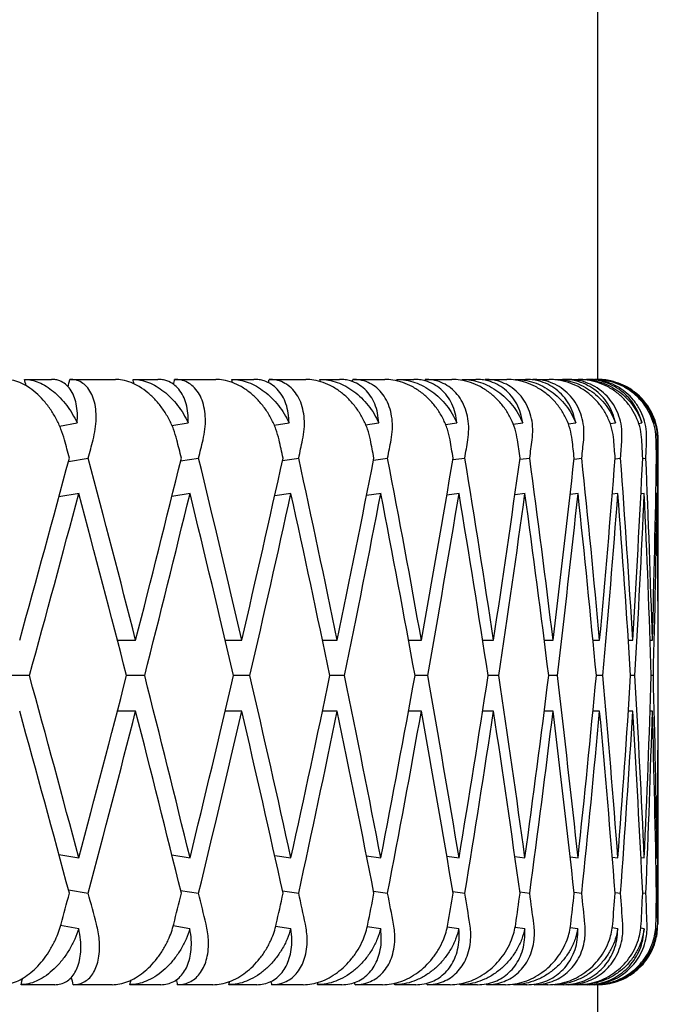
# Model space of a CAD drawing. Header units: millimetres. Extents: x 8 to 740, y 12 to 985.
# Tile 45 of 64: x 466.7 to 471.98, y 572.32 to 580.45. Entities that reach past the tile are written whole.
import ezdxf

# ---------------------------------------------------------------- set-up
doc = ezdxf.new("R2010")
doc.units = ezdxf.units.MM

msp = doc.modelspace()

# ---------------------------------------------------------------- linework, layer by layer
at = {"color": 7, "linetype": 'Continuous', "lineweight": 30}
for p, q in [((471.4809, 577.4774), (471.4809, 581.4774)), ((466.7433, 577.4774), (466.9661, 577.4774)), ((467.1197, 577.4774), (467.495, 577.4774)), ((467.6406, 577.4774), (467.8445, 577.4774)), ((467.9846, 577.4774), (468.3252, 577.4774)), ((468.4567, 577.4774), (468.6402, 577.4774)), ((468.7657, 577.4774), (469.0691, 577.4774)), ((469.1856, 577.4774), (469.3471, 577.4774)), ((469.4572, 577.4774), (469.7211, 577.4774)), ((469.8215, 577.4774), (469.96, 577.4774)), ((470.0537, 577.4774), (470.276, 577.4774)), ((470.3597, 577.4774), (470.474, 577.4774)), ((470.5507, 577.4774), (470.7298, 577.4774)), ((470.796, 577.4774), (470.8854, 577.4774)), ((470.9444, 577.4774), (471.079, 577.4774)), ((471.1273, 577.4774), (471.1909, 577.4774)), ((471.2318, 577.4774), (471.3208, 577.4774)), ((471.3508, 577.4774), (471.3883, 577.4774)), ((471.4108, 577.4774), (471.4535, 577.4774)), ((471.465, 577.4774), (471.4761, 577.4774)), ((471.5146, 577.4763), (471.4809, 577.4774)), ((467.033, 577.0915), (467.1795, 577.1175)), ((467.9615, 577.0955), (468.097, 577.1175)), ((468.8068, 577.0989), (468.9299, 577.1175)), ((469.5623, 577.1019), (469.6718, 577.1175)), ((470.2223, 577.1047), (470.3171, 577.1175)), ((470.7817, 577.1072), (470.861, 577.1175)), ((471.2362, 577.1096), (471.2992, 577.1175)), ((471.5823, 577.1118), (471.6285, 577.1175)), ((471.8175, 577.114), (471.8462, 577.1175)), ((471.9399, 577.1162), (471.9509, 577.1175)), ((471.9809, 575.6147), (471.9809, 576.9774)), ((467.1069, 576.7983), (467.2708, 576.8274)), ((468.0341, 576.8032), (468.1829, 576.8274)), ((468.8767, 576.8073), (469.0097, 576.8274)), ((469.6285, 576.8108), (469.745, 576.8274)), ((470.2838, 576.814), (470.3831, 576.8274)), ((470.8376, 576.8168), (470.9192, 576.8274)), ((471.2858, 576.8194), (471.3493, 576.8274)), ((471.6249, 576.8218), (471.67, 576.8274)), ((471.8524, 576.8242), (471.8789, 576.8274)), ((471.9666, 576.8264), (471.9744, 576.8274)), ((467.1949, 576.5355), (467.0277, 576.5058)), ((468.1117, 576.5351), (467.9618, 576.5108)), ((468.9457, 576.5351), (468.8115, 576.5149)), ((469.691, 576.5355), (469.5705, 576.5183)), ((470.3349, 576.5351), (470.2342, 576.5215)), ((470.8821, 576.5355), (470.796, 576.5243)), ((471.3183, 576.5351), (471.2534, 576.527)), ((471.648, 576.5351), (471.6015, 576.5294)), ((471.8661, 576.5351), (471.8381, 576.5318)), ((471.9709, 576.5351), (471.9616, 576.534)), ((467.5115, 575.3223), (467.6625, 575.3223)), ((468.4029, 575.3223), (468.5397, 575.3223)), ((469.2068, 575.3223), (469.3289, 575.3223)), ((469.9171, 575.3223), (470.0242, 575.3223)), ((470.5302, 575.3223), (470.6202, 575.3223)), ((471.0389, 575.3223), (471.1123, 575.3223)), ((471.4419, 575.3223), (471.497, 575.3223)), ((471.7342, 575.3223), (471.7711, 575.3223)), ((471.9142, 575.3223), (471.9327, 575.3223)), ((466.7848, 575.0299), (466.6227, 575.0299)), ((467.7369, 575.0299), (467.5875, 575.0299)), ((468.6072, 575.0299), (468.4716, 575.0299)), ((469.389, 575.0299), (469.2682, 575.0299)), ((470.0764, 575.0299), (469.9713, 575.0299)), ((470.6641, 575.0299), (470.5755, 575.0299)), ((471.1477, 575.0299), (471.0763, 575.0299)), ((471.5234, 575.0299), (471.4698, 575.0299)), ((471.7885, 575.0299), (471.753, 575.0299)), ((471.9409, 575.0299), (471.9238, 575.0299)), ((467.6625, 574.7375), (467.512, 574.7375)), ((468.5397, 574.7375), (468.4029, 574.7375)), ((469.3289, 574.7375), (469.2068, 574.7375)), ((470.0242, 574.7375), (469.9177, 574.7375)), ((470.6202, 574.7375), (470.5302, 574.7375)), ((471.1123, 574.7375), (471.0395, 574.7375)), ((471.497, 574.7375), (471.4419, 574.7375)), ((471.7711, 574.7375), (471.7342, 574.7375)), ((471.9327, 574.7375), (471.9142, 574.7375)), ((471.9809, 572.9774), (471.9809, 574.4452)), ((467.0281, 573.554), (467.193, 573.5247)), ((467.9618, 573.5491), (468.1117, 573.5247)), ((468.8115, 573.545), (468.9457, 573.5247)), ((469.5709, 573.5414), (469.6887, 573.5247)), ((470.2342, 573.5383), (470.3349, 573.5247)), ((470.7965, 573.5355), (470.8795, 573.5247)), ((471.2534, 573.5329), (471.3183, 573.5247)), ((471.6015, 573.5304), (471.648, 573.5247)), ((471.8381, 573.5281), (471.8661, 573.5247)), ((471.9616, 573.5258), (471.9709, 573.5247)), ((467.1069, 573.2615), (467.2708, 573.2324)), ((468.0341, 573.2566), (468.1829, 573.2324)), ((468.8767, 573.2525), (469.0097, 573.2324)), ((469.6285, 573.249), (469.745, 573.2324)), ((470.2838, 573.2459), (470.3831, 573.2324)), ((470.8376, 573.243), (470.9192, 573.2324)), ((471.2858, 573.2404), (471.3493, 573.2324)), ((471.6249, 573.238), (471.67, 573.2324)), ((471.8524, 573.2356), (471.8789, 573.2324)), ((471.9666, 573.2334), (471.9744, 573.2324)), ((467.1921, 572.9401), (467.0427, 572.9666)), ((468.1107, 572.9401), (467.9727, 572.9625)), ((468.9446, 572.9401), (468.8193, 572.959)), ((469.6875, 572.9401), (469.5762, 572.9559)), ((470.3337, 572.9401), (470.2373, 572.9531)), ((470.8782, 572.9401), (470.7978, 572.9505)), ((471.317, 572.9401), (471.2533, 572.9481)), ((471.6467, 572.9401), (471.6003, 572.9458)), ((471.8647, 572.9401), (471.8363, 572.9435)), ((471.9695, 572.9401), (471.9592, 572.9413)), ((466.9939, 572.4774), (466.715, 572.4774)), ((467.4685, 572.4774), (467.1471, 572.4774)), ((467.8698, 572.4774), (467.6146, 572.4774)), ((468.3013, 572.4774), (468.0095, 572.4774)), ((468.6629, 572.4774), (468.4333, 572.4774)), ((469.0479, 572.4774), (468.788, 572.4774)), ((469.3671, 572.4774), (469.1648, 572.4774)), ((469.7027, 572.4774), (469.4767, 572.4774)), ((469.977, 572.4774), (469.8036, 572.4774)), ((470.2607, 572.4774), (470.0702, 572.4774)), ((470.488, 572.4774), (470.3449, 572.4774)), ((470.7176, 572.4774), (470.5641, 572.4774)), ((470.8962, 572.4774), (470.7844, 572.4774)), ((471.0699, 572.4774), (470.9547, 572.4774)), ((471.1985, 572.4774), (471.1188, 572.4774)), ((471.3151, 572.4774), (471.2389, 572.4774)), ((471.3926, 572.4774), (471.3457, 572.4774)), ((471.4511, 572.4774), (471.4146, 572.4774)), ((471.477, 572.4774), (471.4632, 572.4774)), ((471.477, 572.4774), (471.4915, 572.4786)), ((471.4809, 567.6774), (471.4809, 572.4774))]:
    msp.add_line(p, q, dxfattribs=at)
msp.add_arc((471.4809, 576.9774), 0.5, 0, 49.5995, dxfattribs=at)
for centre, major_axis, ratio, start_param, end_param in [((456.9809, 575.6147), (-10.9055, 39.7521), 0.240393, 4.691953, 4.693309), ((456.9809, 574.4452), (11.676, 39.7583), 0.216249, 4.850419, 4.851998), ((456.9809, 575.6147), (-10.0366, 39.7507), 0.263266, 4.691805, 4.692789), ((456.9809, 574.4452), (10.9055, 39.7521), 0.240393, 4.853402, 4.85443), ((456.9809, 575.6147), (-9.0689, 39.7547), 0.284594, 4.69367, 4.694332), ((456.9809, 574.4452), (10.0366, 39.7507), 0.263266, 4.854206, 4.85495), ((456.9809, 575.6147), (-8.0036, 39.764), 0.30407, 4.697534, 4.698037), ((456.9809, 574.4452), (9.0689, 39.7547), 0.284594, 4.852906, 4.853407), ((456.9809, 575.6147), (-6.8442, 39.7777), 0.321364, 4.703565, 4.703925), ((456.9809, 574.4452), (8.0036, 39.764), 0.30407, 4.849398, 4.849702), ((456.9809, 575.6147), (-5.5972, 39.794), 0.336135, 4.71169, 4.711919), ((456.9809, 574.4452), (6.8442, 39.7777), 0.321364, 4.843613, 4.843814), ((456.9809, 575.6147), (-4.2731, 39.8107), 0.348049, 4.721694, 4.721822), ((456.9809, 575.0299), (-11.2816, 41.1228), 0.240393, 4.690168, 4.693808), ((456.9809, 574.4452), (12.0787, 41.1293), 0.216249, 4.833647, 4.837293), ((456.9809, 575.0299), (-10.3827, 41.1214), 0.263266, 4.689648, 4.693287), ((456.9809, 574.4452), (11.2816, 41.1228), 0.240393, 4.836079, 4.839725), ((456.9809, 575.0299), (-9.3816, 41.1256), 0.284594, 4.691191, 4.694831), ((456.9809, 574.4452), (10.3827, 41.1214), 0.263266, 4.836599, 4.840246), ((456.9809, 575.0299), (-8.2795, 41.1352), 0.30407, 4.694896, 4.698536), ((456.9809, 574.4452), (9.3816, 41.1256), 0.284594, 4.835056, 4.838702), ((456.9809, 575.0299), (-7.0802, 41.1493), 0.321364, 4.700785, 4.704424), ((456.9809, 574.4452), (8.2795, 41.1352), 0.30407, 4.831351, 4.834997), ((456.9809, 575.0299), (-5.7903, 41.1662), 0.336135, 4.708778, 4.712417), ((456.9809, 574.4452), (7.0802, 41.1493), 0.321364, 4.825463, 4.829109), ((456.9809, 575.0299), (-4.4205, 41.1834), 0.348049, 4.718681, 4.722321), ((456.9809, 574.4452), (5.7903, 41.1662), 0.336135, 4.817469, 4.821116), ((456.9809, 575.0299), (-2.9857, 41.1984), 0.356806, 4.73017, 4.733809), ((456.9809, 574.4452), (4.4205, 41.1834), 0.348049, 4.807566, 4.811213), ((456.9809, 575.0299), (-1.5048, 41.2086), 0.362166, 4.742798, 4.746437), ((456.9809, 574.4452), (2.9857, 41.1984), 0.356806, 4.796078, 4.799724), ((456.9809, 575.0299), (0, 41.2122), 0.36397, 4.756022, 4.759662), ((456.9809, 574.4452), (1.5048, 41.2086), 0.362166, 4.78345, 4.787096), ((456.9809, 575.0299), (12.0787, 41.1293), 0.216249, 4.782905, 4.819444), ((456.9809, 575.6147), (-11.2816, 41.1228), 0.240393, 4.639441, 4.675965), ((456.9809, 575.0299), (11.2816, 41.1228), 0.240393, 4.785337, 4.821876), ((456.9809, 575.6147), (-10.3827, 41.1214), 0.263266, 4.63892, 4.675445), ((456.9809, 575.0299), (10.3827, 41.1214), 0.263266, 4.785858, 4.822396), ((456.9809, 575.6147), (-9.3816, 41.1256), 0.284594, 4.640464, 4.676988), ((456.9809, 575.0299), (9.3816, 41.1256), 0.284594, 4.784314, 4.820853), ((456.9809, 575.6147), (-8.2795, 41.1352), 0.30407, 4.644169, 4.680693), ((456.9809, 575.0299), (8.2795, 41.1352), 0.30407, 4.780609, 4.817148), ((456.9809, 575.6147), (-7.0802, 41.1493), 0.321364, 4.650057, 4.686582), ((456.9809, 575.0299), (7.0802, 41.1493), 0.321364, 4.774721, 4.81126), ((456.9809, 575.6147), (-5.7903, 41.1662), 0.336135, 4.65805, 4.694575), ((456.9809, 575.0299), (5.7903, 41.1662), 0.336135, 4.766728, 4.803266), ((456.9809, 575.6147), (-4.4205, 41.1834), 0.348049, 4.667953, 4.704478), ((456.9809, 575.0299), (4.4205, 41.1834), 0.348049, 4.756825, 4.793363), ((456.9809, 575.6147), (-2.9857, 41.1984), 0.356806, 4.679442, 4.715967), ((456.9809, 575.0299), (2.9857, 41.1984), 0.356806, 4.745336, 4.781875), ((456.9809, 575.6147), (-1.5048, 41.2086), 0.362166, 4.69207, 4.728595), ((456.9809, 575.0299), (1.5048, 41.2086), 0.362166, 4.732708, 4.769247), ((456.9809, 575.6147), (0, 41.2122), 0.36397, 4.705294, 4.741819), ((456.9809, 574.4452), (12.0787, 41.1293), 0.216249, 4.79, 4.826543), ((456.9809, 575.0299), (-11.2816, 41.1228), 0.240393, 4.646535, 4.683064), ((456.9809, 574.4452), (11.2816, 41.1228), 0.240393, 4.792432, 4.828977), ((456.9809, 575.0299), (-10.3827, 41.1214), 0.263266, 4.646015, 4.682547), ((456.9809, 574.4452), (10.3827, 41.1214), 0.263266, 4.792953, 4.829498), ((456.9809, 575.0299), (-9.3816, 41.1256), 0.284594, 4.647558, 4.68409), ((456.9809, 574.4452), (9.3816, 41.1256), 0.284594, 4.791409, 4.827952), ((456.9809, 575.0299), (-8.2795, 41.1352), 0.30407, 4.651263, 4.687792), ((456.9809, 574.4452), (8.2795, 41.1352), 0.30407, 4.787704, 4.824249), ((456.9809, 575.0299), (-7.0802, 41.1493), 0.321364, 4.657151, 4.693683), ((456.9809, 574.4452), (7.0802, 41.1493), 0.321364, 4.781816, 4.818359), ((456.9809, 575.0299), (-5.7903, 41.1662), 0.336135, 4.665145, 4.701674), ((456.9809, 574.4452), (5.7903, 41.1662), 0.336135, 4.773823, 4.810368), ((456.9809, 575.0299), (-4.4205, 41.1834), 0.348049, 4.675048, 4.71158), ((456.9809, 574.4452), (4.4205, 41.1834), 0.348049, 4.763919, 4.800465), ((456.9809, 575.0299), (-2.9857, 41.1984), 0.356806, 4.686536, 4.723068), ((456.9809, 574.4452), (2.9857, 41.1984), 0.356806, 4.752431, 4.788976), ((456.9809, 575.0299), (-1.5048, 41.2086), 0.362166, 4.699164, 4.735696), ((456.9809, 574.4452), (1.5048, 41.2086), 0.362166, 4.739803, 4.776348), ((456.9809, 575.0299), (0, 41.2122), 0.36397, 4.712389, 4.748921), ((456.9809, 575.6147), (-12.0787, 41.1293), 0.216249, 4.598233, 4.634778), ((456.9809, 575.0299), (11.2816, 41.1228), 0.240393, 4.741711, 4.778243), ((456.9809, 575.6147), (-11.2816, 41.1228), 0.240393, 4.595801, 4.632346), ((456.9809, 575.0299), (10.3827, 41.1214), 0.263266, 4.742231, 4.778763), ((456.9809, 575.6147), (-10.3827, 41.1214), 0.263266, 4.59528, 4.631825), ((456.9809, 575.0299), (9.3816, 41.1256), 0.284594, 4.740688, 4.77722), ((456.9809, 575.6147), (-9.3816, 41.1256), 0.284594, 4.596824, 4.633369), ((456.9809, 575.0299), (8.2795, 41.1352), 0.30407, 4.736983, 4.773515), ((456.9809, 575.6147), (-8.2795, 41.1352), 0.30407, 4.600529, 4.637074), ((456.9809, 575.0299), (7.0802, 41.1493), 0.321364, 4.731095, 4.767627), ((456.9809, 575.6147), (-7.0802, 41.1493), 0.321364, 4.606417, 4.642962), ((456.9809, 575.0299), (5.7903, 41.1662), 0.336135, 4.723101, 4.759633), ((456.9809, 575.6147), (-5.7903, 41.1662), 0.336135, 4.61441, 4.650955), ((456.9809, 575.0299), (4.4205, 41.1834), 0.348049, 4.713198, 4.74973), ((456.9809, 575.6147), (-4.4205, 41.1834), 0.348049, 4.624313, 4.660858), ((456.9809, 575.0299), (2.9857, 41.1984), 0.356806, 4.70171, 4.738241), ((456.9809, 575.6147), (-2.9857, 41.1984), 0.356806, 4.635802, 4.672347), ((456.9809, 575.0299), (1.5048, 41.2086), 0.362166, 4.689082, 4.725614), ((456.9809, 575.6147), (-1.5048, 41.2086), 0.362166, 4.64843, 4.684975), ((456.9809, 575.0299), (0, 41.2122), 0.36397, 4.675857, 4.712389), ((456.9809, 575.0299), (-12.0787, 41.1293), 0.216249, 4.605334, 4.641873), ((456.9809, 574.4452), (11.2816, 41.1228), 0.240393, 4.748813, 4.785337), ((456.9809, 575.0299), (-11.2816, 41.1228), 0.240393, 4.602902, 4.639441), ((456.9809, 574.4452), (10.3827, 41.1214), 0.263266, 4.749333, 4.785858), ((456.9809, 575.0299), (-10.3827, 41.1214), 0.263266, 4.602382, 4.63892), ((456.9809, 574.4452), (9.3816, 41.1256), 0.284594, 4.74779, 4.784314), ((456.9809, 575.0299), (-9.3816, 41.1256), 0.284594, 4.603925, 4.640464), ((456.9809, 574.4452), (8.2795, 41.1352), 0.30407, 4.744085, 4.780609), ((456.9809, 575.0299), (-8.2795, 41.1352), 0.30407, 4.60763, 4.644169), ((456.9809, 574.4452), (7.0802, 41.1493), 0.321364, 4.738196, 4.774721), ((456.9809, 575.0299), (-7.0802, 41.1493), 0.321364, 4.613518, 4.650057), ((456.9809, 574.4452), (5.7903, 41.1662), 0.336135, 4.730203, 4.766728), ((456.9809, 575.0299), (-5.7903, 41.1662), 0.336135, 4.621512, 4.65805), ((456.9809, 574.4452), (4.4205, 41.1834), 0.348049, 4.7203, 4.756825), ((456.9809, 575.0299), (-4.4205, 41.1834), 0.348049, 4.631415, 4.667953), ((456.9809, 574.4452), (2.9857, 41.1984), 0.356806, 4.708811, 4.745336), ((456.9809, 575.0299), (-2.9857, 41.1984), 0.356806, 4.642903, 4.679442), ((456.9809, 574.4452), (1.5048, 41.2086), 0.362166, 4.696183, 4.732708), ((456.9809, 575.0299), (-1.5048, 41.2086), 0.362166, 4.655531, 4.69207), ((456.9809, 574.4452), (0, 41.2122), 0.36397, 4.682959, 4.719484), ((456.9809, 575.0299), (11.2816, 41.1228), 0.240393, 4.728418, 4.734609), ((456.9809, 575.6147), (-12.0787, 41.1293), 0.216249, 4.584931, 4.591131), ((456.9809, 575.0299), (10.3827, 41.1214), 0.263266, 4.728939, 4.73513), ((456.9809, 575.6147), (-11.2816, 41.1228), 0.240393, 4.582499, 4.588699), ((456.9809, 575.0299), (9.3816, 41.1256), 0.284594, 4.727395, 4.733587), ((456.9809, 575.6147), (-10.3827, 41.1214), 0.263266, 4.581978, 4.588179), ((456.9809, 575.0299), (8.2795, 41.1352), 0.30407, 4.72369, 4.729882), ((456.9809, 575.6147), (-9.3816, 41.1256), 0.284594, 4.583522, 4.589722), ((456.9809, 575.0299), (7.0802, 41.1493), 0.321364, 4.717802, 4.723993), ((456.9809, 575.6147), (-8.2795, 41.1352), 0.30407, 4.587227, 4.593427), ((456.9809, 575.0299), (5.7903, 41.1662), 0.336135, 4.709809, 4.716), ((456.9809, 575.6147), (-7.0802, 41.1493), 0.321364, 4.593115, 4.599315), ((456.9809, 575.0299), (4.4205, 41.1834), 0.348049, 4.699906, 4.706097), ((456.9809, 575.6147), (-5.7903, 41.1662), 0.336135, 4.601108, 4.607309), ((456.9809, 575.0299), (2.9857, 41.1984), 0.356806, 4.688417, 4.694608), ((456.9809, 575.6147), (-4.4205, 41.1834), 0.348049, 4.611011, 4.617212), ((456.9809, 575.0299), (1.5048, 41.2086), 0.362166, 4.675789, 4.68198), ((456.9809, 575.6147), (-2.9857, 41.1984), 0.356806, 4.6225, 4.6287), ((456.9809, 575.0299), (0, 41.2122), 0.36397, 4.662565, 4.668756), ((456.9809, 575.6147), (-1.5048, 41.2086), 0.362166, 4.635128, 4.641328), ((456.9809, 574.4452), (10.9055, 39.7521), 0.240393, 4.728829, 4.73018), ((456.9809, 575.6147), (-11.676, 39.7583), 0.216249, 4.570135, 4.571666), ((456.9809, 574.4452), (10.0366, 39.7507), 0.263266, 4.729349, 4.730333), ((456.9809, 575.6147), (-10.9055, 39.7521), 0.240393, 4.567703, 4.568767), ((456.9809, 574.4452), (9.0689, 39.7547), 0.284594, 4.727806, 4.728473), ((456.9809, 575.6147), (-10.0366, 39.7507), 0.263266, 4.567183, 4.567878), ((456.9809, 574.4452), (8.0036, 39.764), 0.30407, 4.724101, 4.724603), ((456.9809, 575.6147), (-9.0689, 39.7547), 0.284594, 4.568726, 4.569223), ((456.9809, 574.4452), (6.8442, 39.7777), 0.321364, 4.718213, 4.718568), ((456.9809, 575.6147), (-8.0036, 39.764), 0.30407, 4.572431, 4.572765), ((456.9809, 574.4452), (5.5972, 39.794), 0.336135, 4.710219, 4.710439), ((456.9809, 575.6147), (-6.8442, 39.7777), 0.321364, 4.57832, 4.578505), ((456.9809, 574.4452), (4.2731, 39.8107), 0.348049, 4.700316, 4.700456), ((456.9809, 575.6147), (-5.5972, 39.794), 0.336135, 4.586313, 4.586439)]:
    msp.add_ellipse(centre, major_axis=major_axis, ratio=ratio, start_param=start_param, end_param=end_param, dxfattribs=at)
for points, knots in [([(467.0744, 576.9774), (467.0655, 577.0067), (467.0473, 577.066), (467.0069, 577.1519), (466.9576, 577.2334), (466.9008, 577.3061), (466.8375, 577.369), (466.7718, 577.4183), (466.7045, 577.4536), (466.6417, 577.4739), (466.6025, 577.4763), (466.5847, 577.4774)], [0, 0, 0, 0, 0.114542, 0.23238, 0.34693, 0.464926, 0.577123, 0.692931, 0.799182, 0.908911, 1, 1, 1, 1]), ([(466.7433, 577.4774), (466.7626, 577.4761), (466.8018, 577.4736), (466.8627, 577.4534), (466.9238, 577.4218), (466.9833, 577.3789), (467.0407, 577.3252), (467.0933, 577.2628), (467.1409, 577.1932), (467.1665, 577.1429), (467.1795, 577.1175)], [0, 0, 0, 0, 0.121172, 0.245978, 0.367117, 0.49156, 0.616821, 0.745339, 0.871171, 1, 1, 1, 1]), ([(467.1795, 577.1175), (467.1807, 577.1446), (467.1831, 577.1997), (467.1732, 577.2746), (467.1531, 577.3419), (467.1231, 577.3969), (467.0837, 577.4392), (467.0425, 577.4634), (467.0025, 577.4755), (466.9783, 577.4768), (466.9661, 577.4774)], [0, 0, 0, 0, 0.137628, 0.279151, 0.416817, 0.558784, 0.691042, 0.827634, 0.913195, 1, 1, 1, 1]), ([(467.3105, 576.9774), (467.3173, 577.0067), (467.3311, 577.0662), (467.3381, 577.1522), (467.3346, 577.2337), (467.3199, 577.3064), (467.2943, 577.3694), (467.2595, 577.4188), (467.2159, 577.4541), (467.1693, 577.4741), (467.135, 577.4764), (467.1197, 577.4774)], [0, 0, 0, 0, 0.1146065, 0.2325198, 0.3471316, 0.4651683, 0.577786, 0.6940158, 0.8008443, 0.911181, 1, 1, 1, 1]), ([(468.0031, 576.9774), (467.9947, 577.0067), (467.9777, 577.066), (467.9378, 577.1519), (467.888, 577.2334), (467.8297, 577.3061), (467.7639, 577.369), (467.695, 577.4183), (467.6237, 577.4536), (467.5566, 577.4739), (467.5142, 577.4763), (467.495, 577.4774)], [0, 0, 0, 0, 0.1145416, 0.23238, 0.3469304, 0.4649256, 0.5771225, 0.6929312, 0.7991817, 0.9089106, 1, 1, 1, 1]), ([(467.6406, 577.4774), (467.6614, 577.4761), (467.7037, 577.4736), (467.7689, 577.4534), (467.8337, 577.4218), (467.8962, 577.3789), (467.9559, 577.3252), (468.0101, 577.2628), (468.0586, 577.1932), (468.0841, 577.1429), (468.097, 577.1175)], [0, 0, 0, 0, 0.1211723, 0.2459781, 0.3671171, 0.4915599, 0.6168215, 0.7453387, 0.8711714, 1, 1, 1, 1]), ([(468.097, 577.1175), (468.0969, 577.1446), (468.0969, 577.1997), (468.0823, 577.2746), (468.0569, 577.3419), (468.0211, 577.3969), (467.9757, 577.4392), (467.9292, 577.4634), (467.8846, 577.4755), (467.8579, 577.4768), (467.8445, 577.4774)], [0, 0, 0, 0, 0.137628, 0.279151, 0.416817, 0.558784, 0.691042, 0.827634, 0.913195, 1, 1, 1, 1]), ([(468.2192, 576.9774), (468.2252, 577.0067), (468.2374, 577.0662), (468.2408, 577.1522), (468.233, 577.2337), (468.2133, 577.3064), (468.182, 577.3694), (468.1412, 577.4188), (468.0916, 577.4541), (468.0393, 577.4741), (468.0015, 577.4764), (467.9846, 577.4774)], [0, 0, 0, 0, 0.114606, 0.23252, 0.347132, 0.465168, 0.577786, 0.694016, 0.800844, 0.911181, 1, 1, 1, 1]), ([(468.8479, 576.9774), (468.8401, 577.0067), (468.8244, 577.066), (468.7853, 577.1519), (468.7354, 577.2334), (468.6761, 577.3061), (468.6084, 577.369), (468.5367, 577.4183), (468.4619, 577.4536), (468.391, 577.4739), (468.3457, 577.4763), (468.3252, 577.4774)], [0, 0, 0, 0, 0.1145416, 0.23238, 0.3469304, 0.4649256, 0.5771225, 0.6929312, 0.7991817, 0.9089106, 1, 1, 1, 1]), ([(468.4567, 577.4774), (468.479, 577.4761), (468.5241, 577.4736), (468.5929, 577.4534), (468.6609, 577.4218), (468.726, 577.3789), (468.7876, 577.3252), (468.843, 577.2628), (468.892, 577.1932), (468.9171, 577.1429), (468.9299, 577.1175)], [0, 0, 0, 0, 0.121172, 0.245978, 0.367117, 0.49156, 0.616821, 0.745339, 0.871171, 1, 1, 1, 1]), ([(468.9299, 577.1175), (468.9286, 577.1446), (468.926, 577.1997), (468.9069, 577.2746), (468.8764, 577.3419), (468.8351, 577.3969), (468.7841, 577.4392), (468.7326, 577.4634), (468.6837, 577.4755), (468.6548, 577.4768), (468.6402, 577.4774)], [0, 0, 0, 0, 0.137628, 0.279151, 0.416817, 0.558784, 0.691042, 0.827634, 0.913195, 1, 1, 1, 1]), ([(469.0423, 576.9774), (469.0475, 577.0067), (469.0581, 577.0662), (469.0579, 577.1522), (469.0458, 577.2337), (469.0211, 577.3064), (468.9844, 577.3694), (468.9381, 577.4188), (468.8827, 577.4541), (468.8251, 577.4741), (468.784, 577.4764), (468.7657, 577.4774)], [0, 0, 0, 0, 0.1146065, 0.2325198, 0.3471316, 0.4651683, 0.577786, 0.6940158, 0.8008443, 0.911181, 1, 1, 1, 1]), ([(469.6024, 576.9774), (469.5953, 577.0067), (469.581, 577.066), (469.5429, 577.1519), (469.4933, 577.2334), (469.4334, 577.3061), (469.3643, 577.369), (469.2905, 577.4183), (469.2127, 577.4536), (469.1386, 577.4739), (469.0908, 577.4763), (469.0691, 577.4774)], [0, 0, 0, 0, 0.114542, 0.23238, 0.34693, 0.464926, 0.577123, 0.692931, 0.799182, 0.908911, 1, 1, 1, 1]), ([(469.1856, 577.4774), (469.209, 577.4761), (469.2566, 577.4736), (469.3286, 577.4534), (469.3992, 577.4218), (469.4664, 577.3789), (469.5294, 577.3252), (469.5856, 577.2628), (469.6347, 577.1932), (469.6593, 577.1429), (469.6718, 577.1175)], [0, 0, 0, 0, 0.121172, 0.245978, 0.367117, 0.49156, 0.616821, 0.745339, 0.871171, 1, 1, 1, 1]), ([(469.6718, 577.1175), (469.6693, 577.1446), (469.6643, 577.1997), (469.6407, 577.2746), (469.6053, 577.3419), (469.5589, 577.3969), (469.5026, 577.4392), (469.4465, 577.4634), (469.3938, 577.4755), (469.3627, 577.4768), (469.3471, 577.4774)], [0, 0, 0, 0, 0.137628, 0.279151, 0.416817, 0.558784, 0.691042, 0.827634, 0.913195, 1, 1, 1, 1]), ([(469.7736, 576.9774), (469.778, 577.0067), (469.7868, 577.0662), (469.7831, 577.1522), (469.7668, 577.2337), (469.7374, 577.3064), (469.6955, 577.3694), (469.6439, 577.4188), (469.5832, 577.4541), (469.5208, 577.4741), (469.4768, 577.4764), (469.4572, 577.4774)], [0, 0, 0, 0, 0.114606, 0.23252, 0.347132, 0.465168, 0.577786, 0.694016, 0.800844, 0.911181, 1, 1, 1, 1]), ([(470.2608, 576.9774), (470.2545, 577.0067), (470.2416, 577.066), (470.205, 577.1519), (470.156, 577.2334), (470.096, 577.3061), (470.026, 577.369), (469.9505, 577.4183), (469.8704, 577.4536), (469.7936, 577.4739), (469.7437, 577.4763), (469.7211, 577.4774)], [0, 0, 0, 0, 0.114542, 0.23238, 0.34693, 0.464926, 0.577123, 0.692931, 0.799182, 0.908911, 1, 1, 1, 1]), ([(469.8215, 577.4774), (469.846, 577.4761), (469.8957, 577.4736), (469.9703, 577.4534), (470.043, 577.4218), (470.1117, 577.3789), (470.1758, 577.3252), (470.2322, 577.2628), (470.281, 577.1932), (470.305, 577.1429), (470.3171, 577.1175)], [0, 0, 0, 0, 0.121172, 0.245978, 0.367117, 0.49156, 0.616821, 0.745339, 0.871171, 1, 1, 1, 1]), ([(470.3171, 577.1175), (470.3135, 577.1446), (470.3061, 577.1997), (470.2782, 577.2746), (470.2382, 577.3419), (470.187, 577.3969), (470.1258, 577.4392), (470.0656, 577.4634), (470.0094, 577.4755), (469.9765, 577.4768), (469.96, 577.4774)], [0, 0, 0, 0, 0.137628, 0.279151, 0.416817, 0.558784, 0.691042, 0.827634, 0.913195, 1, 1, 1, 1]), ([(470.4076, 576.9774), (470.411, 577.0067), (470.4181, 577.0662), (470.4108, 577.1522), (470.3904, 577.2337), (470.3565, 577.3064), (470.3098, 577.3694), (470.2533, 577.4188), (470.1878, 577.4541), (470.121, 577.4741), (470.0744, 577.4764), (470.0537, 577.4774)], [0, 0, 0, 0, 0.114606, 0.23252, 0.347132, 0.465168, 0.577786, 0.694016, 0.800844, 0.911181, 1, 1, 1, 1]), ([(470.8181, 576.9774), (470.8126, 577.0067), (470.8014, 577.066), (470.7664, 577.1519), (470.7185, 577.2334), (470.6588, 577.3061), (470.5884, 577.369), (470.5119, 577.4183), (470.4301, 577.4536), (470.3511, 577.4739), (470.2995, 577.4763), (470.276, 577.4774)], [0, 0, 0, 0, 0.114542, 0.23238, 0.34693, 0.464926, 0.577123, 0.692931, 0.799182, 0.908911, 1, 1, 1, 1]), ([(470.3597, 577.4774), (470.385, 577.4761), (470.4365, 577.4736), (470.5131, 577.4534), (470.5874, 577.4218), (470.6572, 577.3789), (470.7217, 577.3252), (470.778, 577.2628), (470.8262, 577.1932), (470.8493, 577.1429), (470.861, 577.1175)], [0, 0, 0, 0, 0.121172, 0.245978, 0.367117, 0.49156, 0.616821, 0.745339, 0.871171, 1, 1, 1, 1]), ([(470.861, 577.1175), (470.8562, 577.1446), (470.8464, 577.1997), (470.8145, 577.2746), (470.7701, 577.3419), (470.7146, 577.3969), (470.649, 577.4392), (470.5851, 577.4634), (470.5258, 577.4755), (470.4914, 577.4768), (470.474, 577.4774)], [0, 0, 0, 0, 0.137628, 0.279151, 0.416817, 0.558784, 0.691042, 0.827634, 0.913195, 1, 1, 1, 1]), ([(470.9393, 576.9774), (470.9419, 577.0067), (470.9471, 577.0662), (470.9363, 577.1522), (470.912, 577.2337), (470.8739, 577.3064), (470.8227, 577.3694), (470.7618, 577.4188), (470.6919, 577.4541), (470.6213, 577.4741), (470.5725, 577.4764), (470.5507, 577.4774)], [0, 0, 0, 0, 0.114606, 0.23252, 0.347132, 0.465168, 0.577786, 0.694016, 0.800844, 0.911181, 1, 1, 1, 1]), ([(471.2701, 576.9774), (471.2655, 577.0067), (471.2559, 577.066), (471.2228, 577.1519), (471.1764, 577.2334), (471.1175, 577.3061), (471.0472, 577.369), (470.9702, 577.4183), (470.8873, 577.4536), (470.8068, 577.4739), (470.7539, 577.4763), (470.7298, 577.4774)], [0, 0, 0, 0, 0.1145416, 0.23238, 0.3469304, 0.4649256, 0.5771225, 0.6929312, 0.7991817, 0.9089106, 1, 1, 1, 1]), ([(470.796, 577.4774), (470.8221, 577.4761), (470.8749, 577.4736), (470.9529, 577.4534), (471.0283, 577.4218), (471.0985, 577.3789), (471.163, 577.3252), (471.2189, 577.2628), (471.266, 577.1932), (471.2881, 577.1429), (471.2992, 577.1175)], [0, 0, 0, 0, 0.121172, 0.245978, 0.367117, 0.49156, 0.616821, 0.745339, 0.871171, 1, 1, 1, 1]), ([(471.2992, 577.1175), (471.2933, 577.1446), (471.2812, 577.1997), (471.2455, 577.2746), (471.1972, 577.3419), (471.1376, 577.3969), (471.0681, 577.4392), (471.001, 577.4634), (470.9391, 577.4755), (470.9034, 577.4768), (470.8854, 577.4774)], [0, 0, 0, 0, 0.137628, 0.279151, 0.416817, 0.558784, 0.691042, 0.827634, 0.913195, 1, 1, 1, 1]), ([(471.3649, 576.9774), (471.3665, 577.0067), (471.3698, 577.0662), (471.3556, 577.1522), (471.3275, 577.2337), (471.2855, 577.3064), (471.2302, 577.3694), (471.1653, 577.4188), (471.0917, 577.4541), (471.0177, 577.4741), (470.967, 577.4764), (470.9444, 577.4774)], [0, 0, 0, 0, 0.1146065, 0.2325198, 0.3471316, 0.4651683, 0.577786, 0.6940158, 0.8008443, 0.911181, 1, 1, 1, 1]), ([(471.6134, 576.9774), (471.6096, 577.0067), (471.6019, 577.066), (471.5709, 577.1519), (471.5262, 577.2334), (471.4686, 577.3061), (471.399, 577.369), (471.3221, 577.4183), (471.2388, 577.4536), (471.1574, 577.4739), (471.1034, 577.4763), (471.079, 577.4774)], [0, 0, 0, 0, 0.114542, 0.23238, 0.34693, 0.464926, 0.577123, 0.692931, 0.799182, 0.908911, 1, 1, 1, 1]), ([(471.1273, 577.4774), (471.1538, 577.4761), (471.2075, 577.4736), (471.2865, 577.4534), (471.3622, 577.4218), (471.4324, 577.3789), (471.4964, 577.3252), (471.5513, 577.2628), (471.5971, 577.1932), (471.6179, 577.1429), (471.6285, 577.1175)], [0, 0, 0, 0, 0.121172, 0.245978, 0.367117, 0.49156, 0.616821, 0.745339, 0.871171, 1, 1, 1, 1]), ([(471.6285, 577.1175), (471.6214, 577.1446), (471.6072, 577.1997), (471.5679, 577.2746), (471.516, 577.3419), (471.4529, 577.3969), (471.38, 577.4392), (471.3102, 577.4634), (471.2462, 577.4755), (471.2095, 577.4768), (471.1909, 577.4774)], [0, 0, 0, 0, 0.137628, 0.279151, 0.416817, 0.558784, 0.691042, 0.827634, 0.913195, 1, 1, 1, 1]), ([(471.681, 576.9774), (471.6816, 577.0067), (471.683, 577.0662), (471.6655, 577.1522), (471.6339, 577.2337), (471.5882, 577.3064), (471.5293, 577.3694), (471.4609, 577.4188), (471.384, 577.4541), (471.3074, 577.4741), (471.2551, 577.4764), (471.2318, 577.4774)], [0, 0, 0, 0, 0.114606, 0.23252, 0.347132, 0.465168, 0.577786, 0.694016, 0.800844, 0.911181, 1, 1, 1, 1]), ([(471.8454, 576.9774), (471.8424, 577.0067), (471.8365, 577.066), (471.808, 577.1519), (471.7654, 577.2334), (471.7094, 577.3061), (471.6411, 577.369), (471.5649, 577.4183), (471.4817, 577.4536), (471.4, 577.4739), (471.3455, 577.4763), (471.3208, 577.4774)], [0, 0, 0, 0, 0.114542, 0.23238, 0.34693, 0.464926, 0.577123, 0.692931, 0.799182, 0.908911, 1, 1, 1, 1]), ([(471.3508, 577.4774), (471.3776, 577.4761), (471.4319, 577.4736), (471.5111, 577.4534), (471.5867, 577.4218), (471.6564, 577.3789), (471.7194, 577.3252), (471.7729, 577.2628), (471.817, 577.1932), (471.8364, 577.1429), (471.8462, 577.1175)], [0, 0, 0, 0, 0.121172, 0.245978, 0.367117, 0.49156, 0.616821, 0.745339, 0.871171, 1, 1, 1, 1]), ([(471.8462, 577.1175), (471.8382, 577.1446), (471.8218, 577.1997), (471.7794, 577.2746), (471.7242, 577.3419), (471.6581, 577.3969), (471.5824, 577.4392), (471.5104, 577.4634), (471.4448, 577.4755), (471.4072, 577.4768), (471.3883, 577.4774)], [0, 0, 0, 0, 0.137628, 0.279151, 0.416817, 0.558784, 0.691042, 0.827634, 0.913195, 1, 1, 1, 1]), ([(471.8852, 576.9774), (471.8849, 577.0067), (471.8843, 577.0662), (471.8637, 577.1522), (471.8288, 577.2337), (471.7798, 577.3064), (471.7176, 577.3694), (471.6463, 577.4188), (471.5667, 577.4541), (471.4879, 577.4741), (471.4346, 577.4764), (471.4108, 577.4774)], [0, 0, 0, 0, 0.114606, 0.23252, 0.347132, 0.465168, 0.577786, 0.694016, 0.800844, 0.911181, 1, 1, 1, 1]), ([(471.9641, 576.9774), (471.9621, 577.0067), (471.9581, 577.066), (471.9322, 577.1519), (471.892, 577.2334), (471.8382, 577.3061), (471.7715, 577.369), (471.6966, 577.4183), (471.6143, 577.4536), (471.5329, 577.4739), (471.4783, 577.4763), (471.4535, 577.4774)], [0, 0, 0, 0, 0.114542, 0.23238, 0.34693, 0.464926, 0.577123, 0.692931, 0.799182, 0.908911, 1, 1, 1, 1]), ([(471.465, 577.4774), (471.4919, 577.4761), (471.5463, 577.4736), (471.6251, 577.4534), (471.7001, 577.4218), (471.7686, 577.3789), (471.8302, 577.3252), (471.8818, 577.2628), (471.9239, 577.1932), (471.9418, 577.1429), (471.9509, 577.1175)], [0, 0, 0, 0, 0.121172, 0.245978, 0.367117, 0.49156, 0.616821, 0.745339, 0.871171, 1, 1, 1, 1]), ([(471.9509, 577.1175), (471.9418, 577.1446), (471.9235, 577.1997), (471.8782, 577.2746), (471.8202, 577.3419), (471.7515, 577.3969), (471.6736, 577.4392), (471.6001, 577.4634), (471.5332, 577.4755), (471.4952, 577.4768), (471.4761, 577.4774)], [0, 0, 0, 0, 0.137628, 0.279151, 0.416817, 0.558784, 0.691042, 0.827634, 0.913195, 1, 1, 1, 1]), ([(471.9759, 576.9774), (471.9747, 577.0067), (471.9722, 577.0662), (471.9486, 577.1522), (471.9106, 577.2337), (471.8588, 577.3066), (471.7936, 577.369), (471.7315, 577.4128), (471.6885, 577.4302), (471.6743, 577.436)], [0, 0, 0, 0, 0.152447, 0.309292, 0.461746, 0.618756, 0.768557, 0.923163, 1, 1, 1, 1]), ([(466.556, 572.4774), (466.5753, 572.4787), (466.6147, 572.4812), (466.676, 572.5016), (466.7375, 572.5334), (466.7974, 572.5766), (466.8552, 572.6306), (466.9093, 572.6946), (466.9586, 572.7677), (466.9972, 572.8414), (467.0267, 572.912), (467.0396, 572.9555), (467.0461, 572.9774)], [0, 0, 0, 0, 0.099032, 0.201043, 0.300045, 0.401731, 0.504401, 0.609736, 0.718397, 0.82995, 0.914331, 1, 1, 1, 1]), ([(467.1471, 572.4774), (467.1642, 572.4787), (467.1988, 572.4812), (467.2444, 572.5018), (467.2841, 572.5337), (467.3166, 572.5772), (467.3416, 572.6315), (467.3582, 572.696), (467.3656, 572.7697), (467.363, 572.8433), (467.3536, 572.9134), (467.3434, 572.9559), (467.3383, 572.9774)], [0, 0, 0, 0, 0.099346, 0.201688, 0.301, 0.402993, 0.506234, 0.612154, 0.721444, 0.833657, 0.916225, 1, 1, 1, 1]), ([(467.4685, 572.4774), (467.4895, 572.4787), (467.532, 572.4812), (467.5976, 572.5016), (467.6627, 572.5334), (467.7257, 572.5766), (467.7858, 572.6306), (467.8416, 572.6946), (467.8917, 572.7677), (467.9303, 572.8414), (467.959, 572.912), (467.971, 572.9555), (467.9771, 572.9774)], [0, 0, 0, 0, 0.099032, 0.201043, 0.300045, 0.401731, 0.504401, 0.609736, 0.718397, 0.82995, 0.914331, 1, 1, 1, 1]), ([(468.0095, 572.4774), (468.0284, 572.4787), (468.0666, 572.4812), (468.1177, 572.5018), (468.163, 572.5337), (468.201, 572.5772), (468.2311, 572.6315), (468.2526, 572.696), (468.2643, 572.7697), (468.2651, 572.8433), (468.2582, 572.9134), (468.2491, 572.9559), (468.2445, 572.9774)], [0, 0, 0, 0, 0.099346, 0.201688, 0.301, 0.402993, 0.506234, 0.612154, 0.721444, 0.833657, 0.916225, 1, 1, 1, 1]), ([(468.3013, 572.4774), (468.3237, 572.4787), (468.3691, 572.4812), (468.4383, 572.5016), (468.5066, 572.5334), (468.5722, 572.5766), (468.6343, 572.6306), (468.6913, 572.6946), (468.7418, 572.7677), (468.78, 572.8414), (468.8078, 572.912), (468.8189, 572.9555), (468.8244, 572.9774)], [0, 0, 0, 0, 0.099032, 0.201043, 0.300045, 0.401731, 0.504401, 0.609736, 0.718397, 0.82995, 0.914331, 1, 1, 1, 1]), ([(468.788, 572.4774), (468.8085, 572.4787), (468.8501, 572.4812), (468.9063, 572.5018), (468.9569, 572.5337), (468.9999, 572.5772), (469.035, 572.6315), (469.0611, 572.696), (469.0772, 572.7697), (469.0813, 572.8433), (469.077, 572.9134), (469.069, 572.9559), (469.065, 572.9774)], [0, 0, 0, 0, 0.099346, 0.201688, 0.301, 0.402993, 0.506234, 0.612154, 0.721444, 0.833657, 0.916225, 1, 1, 1, 1]), ([(469.0479, 572.4774), (469.0715, 572.4787), (469.1194, 572.4812), (469.1918, 572.5016), (469.2628, 572.5334), (469.3304, 572.5766), (469.394, 572.6306), (469.4518, 572.6946), (469.5024, 572.7677), (469.5399, 572.8414), (469.5666, 572.912), (469.5766, 572.9555), (469.5816, 572.9774)], [0, 0, 0, 0, 0.099032, 0.201043, 0.300045, 0.401731, 0.504401, 0.609736, 0.718397, 0.82995, 0.914331, 1, 1, 1, 1]), ([(469.4767, 572.4774), (469.4986, 572.4787), (469.5432, 572.4812), (469.6042, 572.5018), (469.6595, 572.5337), (469.7073, 572.5772), (469.7472, 572.6315), (469.7777, 572.696), (469.7979, 572.7697), (469.8054, 572.8433), (469.8037, 572.9134), (469.797, 572.9559), (469.7936, 572.9774)], [0, 0, 0, 0, 0.099346, 0.201688, 0.301, 0.402993, 0.506234, 0.612154, 0.721444, 0.833657, 0.916225, 1, 1, 1, 1]), ([(469.7027, 572.4774), (469.7274, 572.4787), (469.7774, 572.4812), (469.8524, 572.5016), (469.9256, 572.5334), (469.9947, 572.5766), (470.0593, 572.6306), (470.1174, 572.6946), (470.1677, 572.7677), (470.2043, 572.8414), (470.2295, 572.912), (470.2384, 572.9555), (470.2429, 572.9774)], [0, 0, 0, 0, 0.099032, 0.201043, 0.300045, 0.401731, 0.504401, 0.609736, 0.718397, 0.82995, 0.914331, 1, 1, 1, 1]), ([(470.0702, 572.4774), (470.0935, 572.4787), (470.1406, 572.4812), (470.206, 572.5018), (470.2657, 572.5337), (470.3179, 572.5772), (470.3622, 572.6315), (470.397, 572.696), (470.4212, 572.7697), (470.4319, 572.8433), (470.4329, 572.9134), (470.4274, 572.9559), (470.4246, 572.9774)], [0, 0, 0, 0, 0.0993463, 0.2016876, 0.3010003, 0.4029927, 0.5062342, 0.6121536, 0.7214436, 0.8336571, 0.9162255, 1, 1, 1, 1]), ([(470.2607, 572.4774), (470.2862, 572.4787), (470.338, 572.4812), (470.415, 572.5016), (470.4898, 572.5334), (470.56, 572.5766), (470.625, 572.6306), (470.6831, 572.6946), (470.7326, 572.7677), (470.768, 572.8414), (470.7917, 572.912), (470.7994, 572.9555), (470.8033, 572.9774)], [0, 0, 0, 0, 0.099032, 0.201043, 0.300045, 0.401731, 0.504401, 0.609736, 0.718397, 0.82995, 0.914331, 1, 1, 1, 1]), ([(470.5641, 572.4774), (470.5885, 572.4787), (470.638, 572.4812), (470.7071, 572.5018), (470.7708, 572.5337), (470.827, 572.5772), (470.8753, 572.6315), (470.9141, 572.696), (470.9421, 572.7697), (470.9561, 572.8433), (470.9596, 572.9134), (470.9554, 572.9559), (470.9533, 572.9774)], [0, 0, 0, 0, 0.0993463, 0.2016876, 0.3010003, 0.4029927, 0.5062342, 0.6121536, 0.7214436, 0.8336571, 0.9162255, 1, 1, 1, 1]), ([(470.7176, 572.4774), (470.7438, 572.4787), (470.7969, 572.4812), (470.8754, 572.5016), (470.9512, 572.5334), (471.0219, 572.5766), (471.0869, 572.6306), (471.1444, 572.6946), (471.1929, 572.7677), (471.2267, 572.8414), (471.2487, 572.912), (471.2552, 572.9555), (471.2585, 572.9774)], [0, 0, 0, 0, 0.099032, 0.201043, 0.300045, 0.401731, 0.504401, 0.609736, 0.718397, 0.82995, 0.914331, 1, 1, 1, 1]), ([(470.9547, 572.4774), (470.98, 572.4787), (471.0314, 572.4812), (471.1037, 572.5018), (471.1709, 572.5337), (471.2308, 572.5772), (471.2827, 572.6315), (471.3252, 572.696), (471.3568, 572.7697), (471.3739, 572.8433), (471.38, 572.9134), (471.3771, 572.9559), (471.3757, 572.9774)], [0, 0, 0, 0, 0.0993463, 0.2016876, 0.3010003, 0.4029927, 0.5062342, 0.6121536, 0.7214436, 0.8336571, 0.9162255, 1, 1, 1, 1]), ([(471.0699, 572.4774), (471.0966, 572.4787), (471.1507, 572.4812), (471.2301, 572.5016), (471.3063, 572.5334), (471.3769, 572.5766), (471.4414, 572.6306), (471.498, 572.6946), (471.545, 572.7677), (471.5771, 572.8414), (471.5972, 572.912), (471.6024, 572.9555), (471.605, 572.9774)], [0, 0, 0, 0, 0.099032, 0.201043, 0.300045, 0.401731, 0.504401, 0.609736, 0.718397, 0.82995, 0.914331, 1, 1, 1, 1]), ([(471.2389, 572.4774), (471.2649, 572.4787), (471.3178, 572.4812), (471.3929, 572.5018), (471.4631, 572.5337), (471.526, 572.5772), (471.5813, 572.6315), (471.6271, 572.696), (471.6621, 572.7697), (471.6821, 572.8433), (471.6908, 572.9134), (471.6893, 572.9559), (471.6885, 572.9774)], [0, 0, 0, 0, 0.099346, 0.201688, 0.301, 0.402993, 0.506234, 0.612154, 0.721444, 0.833657, 0.916225, 1, 1, 1, 1]), ([(471.3151, 572.4774), (471.342, 572.4787), (471.3966, 572.4812), (471.4763, 572.5016), (471.5523, 572.5334), (471.6224, 572.5766), (471.6859, 572.6306), (471.741, 572.6946), (471.7863, 572.7677), (471.8163, 572.8414), (471.8344, 572.912), (471.8382, 572.9555), (471.8402, 572.9774)], [0, 0, 0, 0, 0.0990323, 0.2010432, 0.3000449, 0.4017309, 0.504401, 0.609736, 0.7183968, 0.8299501, 0.9143315, 1, 1, 1, 1]), ([(471.4146, 572.4774), (471.4412, 572.4787), (471.4952, 572.4812), (471.5724, 572.5018), (471.645, 572.5337), (471.7106, 572.5772), (471.7687, 572.6315), (471.8176, 572.696), (471.8557, 572.7697), (471.8785, 572.8433), (471.8896, 572.9134), (471.8895, 572.9559), (471.8894, 572.9774)], [0, 0, 0, 0, 0.099346, 0.201688, 0.301, 0.402993, 0.506234, 0.612154, 0.721444, 0.833657, 0.916225, 1, 1, 1, 1]), ([(471.4511, 572.4774), (471.4781, 572.4787), (471.5328, 572.4812), (471.6121, 572.5016), (471.6875, 572.5334), (471.7565, 572.5766), (471.8185, 572.6306), (471.8718, 572.6946), (471.9148, 572.7677), (471.9427, 572.8414), (471.9586, 572.912), (471.9611, 572.9555), (471.9623, 572.9774)], [0, 0, 0, 0, 0.0990323, 0.2010432, 0.3000449, 0.4017309, 0.504401, 0.609736, 0.7183968, 0.8299501, 0.9143315, 1, 1, 1, 1]), ([(471.4804, 572.4774), (471.5074, 572.4787), (471.5621, 572.4812), (471.6409, 572.5018), (471.7153, 572.5337), (471.7831, 572.5772), (471.8436, 572.6315), (471.8951, 572.696), (471.936, 572.7697), (471.9615, 572.8433), (471.975, 572.9134), (471.9762, 572.9559), (471.9769, 572.9774)], [0, 0, 0, 0, 0.099346, 0.201688, 0.301, 0.402993, 0.506234, 0.612154, 0.721444, 0.833657, 0.916225, 1, 1, 1, 1]), ([(467.1921, 572.9401), (467.1818, 572.9112), (467.1609, 572.8526), (467.1171, 572.769), (467.0647, 572.6906), (467.0058, 572.6221), (466.9412, 572.5643), (466.8754, 572.5208), (466.8089, 572.4914), (466.7557, 572.4788), (466.7249, 572.4777), (466.715, 572.4774)], [0, 0, 0, 0, 0.119854, 0.243135, 0.363008, 0.486545, 0.60299, 0.72322, 0.833004, 0.946354, 1, 1, 1, 1]), ([(466.9939, 572.4774), (467.0108, 572.4787), (467.0453, 572.4812), (467.0906, 572.5016), (467.1302, 572.5334), (467.1625, 572.5766), (467.1873, 572.6306), (467.2037, 572.6946), (467.2108, 572.7678), (467.2086, 572.8502), (467.1978, 572.9093), (467.1921, 572.9401)], [0, 0, 0, 0, 0.104109, 0.21135, 0.315427, 0.422327, 0.53026, 0.640996, 0.755227, 0.8725, 1, 1, 1, 1]), ([(468.1107, 572.9401), (468.1009, 572.9112), (468.0809, 572.8526), (468.0371, 572.769), (467.9839, 572.6906), (467.9231, 572.6221), (467.8557, 572.5643), (467.7864, 572.5208), (467.7157, 572.4914), (467.6586, 572.4788), (467.6253, 572.4777), (467.6146, 572.4774)], [0, 0, 0, 0, 0.1198541, 0.2431354, 0.3630084, 0.4865449, 0.6029901, 0.7232198, 0.833004, 0.9463541, 1, 1, 1, 1]), ([(467.8698, 572.4774), (467.8886, 572.4787), (467.9266, 572.4812), (467.9774, 572.5016), (468.0225, 572.5334), (468.0602, 572.5766), (468.0902, 572.6306), (468.1114, 572.6946), (468.1228, 572.7678), (468.1245, 572.8502), (468.1154, 572.9093), (468.1107, 572.9401)], [0, 0, 0, 0, 0.104109, 0.21135, 0.315427, 0.422327, 0.53026, 0.640996, 0.755227, 0.8725, 1, 1, 1, 1]), ([(468.9446, 572.9401), (468.9353, 572.9112), (468.9164, 572.8526), (468.873, 572.769), (468.8194, 572.6906), (468.7572, 572.6221), (468.6876, 572.5643), (468.6153, 572.5208), (468.5408, 572.4914), (468.4803, 572.4788), (468.4447, 572.4777), (468.4333, 572.4774)], [0, 0, 0, 0, 0.1198541, 0.2431354, 0.3630084, 0.4865449, 0.6029901, 0.7232198, 0.833004, 0.9463541, 1, 1, 1, 1]), ([(468.6629, 572.4774), (468.6833, 572.4787), (468.7246, 572.4812), (468.7806, 572.5016), (468.8309, 572.5334), (468.8736, 572.5766), (468.9085, 572.6306), (468.9344, 572.6946), (468.95, 572.7678), (468.9555, 572.8502), (468.9484, 572.9093), (468.9446, 572.9401)], [0, 0, 0, 0, 0.104109, 0.21135, 0.315427, 0.422327, 0.53026, 0.640996, 0.755227, 0.8725, 1, 1, 1, 1]), ([(469.6875, 572.9401), (469.6788, 572.9112), (469.661, 572.8526), (469.6184, 572.769), (469.5648, 572.6906), (469.5017, 572.6221), (469.4303, 572.5643), (469.3555, 572.5208), (469.278, 572.4914), (469.2144, 572.4788), (469.1769, 572.4777), (469.1648, 572.4774)], [0, 0, 0, 0, 0.1198541, 0.2431354, 0.3630084, 0.4865449, 0.6029901, 0.7232198, 0.833004, 0.9463541, 1, 1, 1, 1]), ([(469.3671, 572.4774), (469.3889, 572.4787), (469.4332, 572.4812), (469.4939, 572.5016), (469.549, 572.5334), (469.5965, 572.5766), (469.636, 572.6306), (469.6664, 572.6946), (469.6861, 572.7678), (469.6954, 572.8502), (469.6902, 572.9093), (469.6875, 572.9401)], [0, 0, 0, 0, 0.104109, 0.21135, 0.315427, 0.422327, 0.53026, 0.640996, 0.755227, 0.8725, 1, 1, 1, 1]), ([(470.3337, 572.9401), (470.3256, 572.9112), (470.3092, 572.8526), (470.2677, 572.769), (470.2143, 572.6906), (470.1508, 572.6221), (470.0782, 572.5643), (470.0016, 572.5208), (469.9215, 572.4914), (469.8555, 572.4788), (469.8163, 572.4777), (469.8036, 572.4774)], [0, 0, 0, 0, 0.1198541, 0.2431354, 0.3630084, 0.4865449, 0.6029901, 0.7232198, 0.833004, 0.9463541, 1, 1, 1, 1]), ([(469.977, 572.4774), (470.0001, 572.4787), (470.0471, 572.4812), (470.112, 572.5016), (470.1715, 572.5334), (470.2234, 572.5766), (470.2673, 572.6306), (470.3018, 572.6946), (470.3256, 572.7678), (470.3385, 572.8502), (470.3353, 572.9093), (470.3337, 572.9401)], [0, 0, 0, 0, 0.1041095, 0.2113502, 0.3154274, 0.4223267, 0.5302604, 0.6409957, 0.7552272, 0.8724997, 1, 1, 1, 1]), ([(470.8782, 572.9401), (470.8708, 572.9112), (470.8559, 572.8526), (470.8158, 572.769), (470.7632, 572.6906), (470.6998, 572.6221), (470.6265, 572.5643), (470.5486, 572.5208), (470.4666, 572.4914), (470.3986, 572.4788), (470.3579, 572.4777), (470.3449, 572.4774)], [0, 0, 0, 0, 0.119854, 0.243135, 0.363008, 0.486545, 0.60299, 0.72322, 0.833004, 0.946354, 1, 1, 1, 1]), ([(470.488, 572.4774), (470.5122, 572.4787), (470.5615, 572.4812), (470.6302, 572.5016), (470.6936, 572.5334), (470.7495, 572.5766), (470.7974, 572.6306), (470.8359, 572.6946), (470.8634, 572.7678), (470.88, 572.8502), (470.8788, 572.9093), (470.8782, 572.9401)], [0, 0, 0, 0, 0.104109, 0.21135, 0.315427, 0.422327, 0.53026, 0.640996, 0.755227, 0.8725, 1, 1, 1, 1]), ([(471.317, 572.9401), (471.3104, 572.9112), (471.297, 572.8526), (471.2586, 572.769), (471.2072, 572.6906), (471.1443, 572.6221), (471.071, 572.5643), (470.9923, 572.5208), (470.909, 572.4914), (470.8395, 572.4788), (470.7978, 572.4777), (470.7844, 572.4774)], [0, 0, 0, 0, 0.119854, 0.243135, 0.363008, 0.486545, 0.60299, 0.72322, 0.833004, 0.946354, 1, 1, 1, 1]), ([(470.8962, 572.4774), (470.9214, 572.4787), (470.9725, 572.4812), (471.0445, 572.5016), (471.1113, 572.5334), (471.1708, 572.5766), (471.2223, 572.6306), (471.2645, 572.6946), (471.2956, 572.7678), (471.3157, 572.8502), (471.3166, 572.9093), (471.317, 572.9401)], [0, 0, 0, 0, 0.104109, 0.21135, 0.315427, 0.422327, 0.53026, 0.640996, 0.755227, 0.8725, 1, 1, 1, 1]), ([(471.6467, 572.9401), (471.6409, 572.9112), (471.6291, 572.8526), (471.5927, 572.769), (471.5429, 572.6906), (471.481, 572.6221), (471.4082, 572.5643), (471.3294, 572.5208), (471.2455, 572.4914), (471.175, 572.4788), (471.1325, 572.4777), (471.1188, 572.4774)], [0, 0, 0, 0, 0.119854, 0.243135, 0.363008, 0.486545, 0.60299, 0.72322, 0.833004, 0.946354, 1, 1, 1, 1]), ([(471.1985, 572.4774), (471.2244, 572.4787), (471.2771, 572.4812), (471.3518, 572.5016), (471.4215, 572.5334), (471.4841, 572.5766), (471.5389, 572.6306), (471.5844, 572.6946), (471.6189, 572.7678), (471.6423, 572.8502), (471.6452, 572.9093), (471.6467, 572.9401)], [0, 0, 0, 0, 0.104109, 0.21135, 0.315427, 0.422327, 0.53026, 0.640996, 0.755227, 0.8725, 1, 1, 1, 1]), ([(471.8647, 572.9401), (471.8598, 572.9112), (471.8498, 572.8526), (471.8157, 572.769), (471.7678, 572.6906), (471.7074, 572.6221), (471.6356, 572.5643), (471.5573, 572.5208), (471.4733, 572.4914), (471.4025, 572.4788), (471.3595, 572.4777), (471.3457, 572.4774)], [0, 0, 0, 0, 0.119854, 0.243135, 0.363008, 0.486545, 0.60299, 0.72322, 0.833004, 0.946354, 1, 1, 1, 1]), ([(471.3926, 572.4774), (471.4191, 572.4787), (471.4728, 572.4812), (471.5496, 572.5016), (471.6218, 572.5334), (471.6871, 572.5766), (471.7447, 572.6306), (471.7932, 572.6946), (471.8307, 572.7678), (471.8573, 572.8502), (471.8622, 572.9093), (471.8647, 572.9401)], [0, 0, 0, 0, 0.104109, 0.21135, 0.315427, 0.422327, 0.53026, 0.640996, 0.755227, 0.8725, 1, 1, 1, 1]), ([(471.9695, 572.9401), (471.9655, 572.9112), (471.9573, 572.8526), (471.9257, 572.769), (471.8802, 572.6906), (471.8217, 572.6221), (471.7514, 572.5643), (471.6743, 572.5208), (471.5909, 572.4914), (471.5202, 572.4788), (471.4771, 572.4777), (471.4632, 572.4774)], [0, 0, 0, 0, 0.119854, 0.243135, 0.363008, 0.486545, 0.60299, 0.72322, 0.833004, 0.946354, 1, 1, 1, 1]), ([(471.5105, 572.4801), (471.5261, 572.481), (471.5692, 572.4834), (471.6366, 572.5018), (471.7107, 572.5333), (471.7781, 572.5766), (471.8381, 572.6306), (471.8893, 572.6946), (471.9296, 572.7678), (471.9591, 572.8502), (471.966, 572.9093), (471.9695, 572.9401)], [0, 0, 0, 0, 0.063309, 0.175434, 0.284251, 0.396018, 0.508868, 0.624646, 0.74408, 0.866693, 1, 1, 1, 1])]:
    msp.add_open_spline(points, degree=3, knots=knots, dxfattribs=at)

doc.saveas('drawing.dxf')
